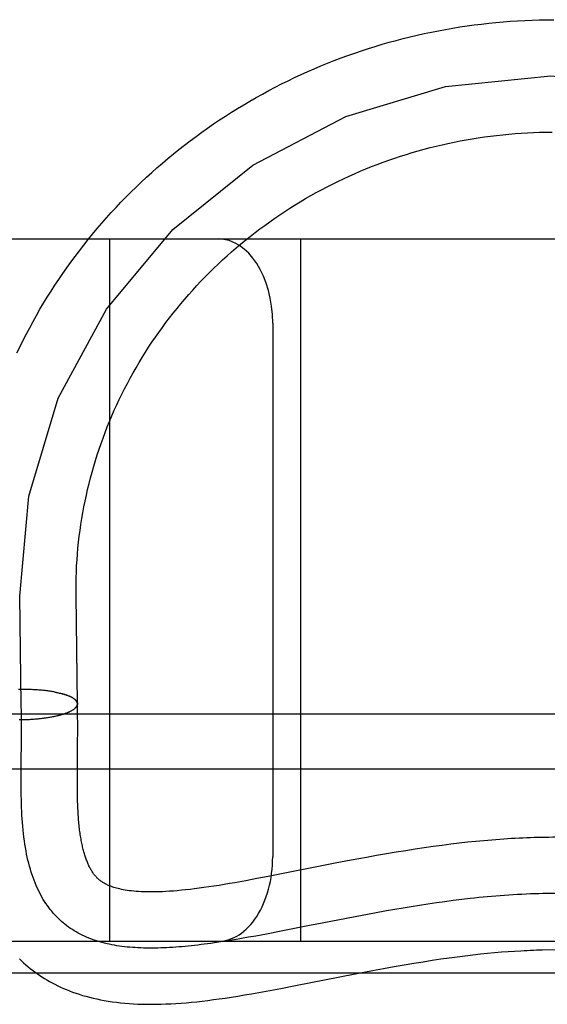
# Model space of a CAD drawing. Header units: inches. Extents: x 0 to 212, y 0 to 138.
# Tile 34 of 100: x 31.5092 to 31.603, y 54.0717 to 54.247. Entities that reach past the tile are written whole.
import ezdxf

# ---------------------------------------------------------------- set-up
doc = ezdxf.new("R2010")
doc.units = ezdxf.units.IN
doc.header["$LTSCALE"] = 11.6875
doc.header["$MEASUREMENT"] = 0
doc.linetypes.add('HIDDEN', pattern=[0.2, 0.1, -0.1])
doc.layers.add('DEFAULT_2', color=8, linetype='HIDDEN')

msp = doc.modelspace()

# ---------------------------------------------------------------- linework, layer by layer
at = {"layer": 'DEFAULT_2', "color": 8, "linetype": 'HIDDEN'}
for p, q in [((31.13419, 54.20793), (33.44919, 54.20793)), ((31.52519, 54.08293), (31.52519, 54.20793)), ((31.55919, 54.08293), (31.55919, 54.20793)), ((31.55419, 54.19293), (31.55419, 54.09793)), ((31.51919, 54.14444), (31.51919, 54.14543)), ((31.51944, 54.12517), (31.51919, 54.14444)), ((31.50944, 54.12504), (31.50919, 54.14431)), ((31.50924, 54.12772), (31.50897, 54.12772)), ((31.50945, 54.12772), (31.50918, 54.12772)), ((31.50965, 54.12773), (31.50938, 54.12773)), ((31.50986, 54.12773), (31.50959, 54.12773)), ((31.51007, 54.12773), (31.50979, 54.12773)), ((31.51027, 54.12772), (31.51, 54.12773)), ((31.51048, 54.12772), (31.5102, 54.12773)), ((31.51068, 54.12772), (31.51041, 54.12773)), ((31.51089, 54.12771), (31.51061, 54.12772)), ((31.51109, 54.12771), (31.51081, 54.12772)), ((31.51129, 54.1277), (31.51102, 54.12771)), ((31.5115, 54.12769), (31.51122, 54.12771)), ((31.5117, 54.12768), (31.51142, 54.1277)), ((31.5119, 54.12767), (31.51162, 54.12769)), ((31.5121, 54.12766), (31.51182, 54.12768)), ((31.5123, 54.12764), (31.51202, 54.12767)), ((31.51249, 54.12763), (31.51222, 54.12766)), ((31.51269, 54.12762), (31.51242, 54.12764)), ((31.51289, 54.1276), (31.51261, 54.12763)), ((31.51308, 54.12758), (31.51281, 54.12761)), ((31.51327, 54.12756), (31.513, 54.1276)), ((31.51346, 54.12754), (31.51319, 54.12758)), ((31.51365, 54.12752), (31.51338, 54.12756)), ((31.51383, 54.1275), (31.51357, 54.12754)), ((31.51402, 54.12748), (31.51375, 54.12752)), ((31.5142, 54.12746), (31.51394, 54.1275)), ((31.51438, 54.12743), (31.51412, 54.12747)), ((31.51456, 54.12741), (31.5143, 54.12745)), ((31.51474, 54.12738), (31.51448, 54.12742)), ((31.51491, 54.12735), (31.51466, 54.1274)), ((31.51508, 54.12732), (31.51483, 54.12737)), ((31.51525, 54.12729), (31.515, 54.12734)), ((31.51542, 54.12726), (31.51517, 54.12731)), ((31.51534, 54.12728), (31.5155, 54.12725)), ((31.51542, 54.12726), (31.51567, 54.12722)), ((31.51558, 54.12723), (31.51583, 54.12719)), ((31.51574, 54.1272), (31.51598, 54.12715)), ((31.5159, 54.12716), (31.51614, 54.12712)), ((31.51606, 54.12713), (31.51629, 54.12708)), ((31.51621, 54.12709), (31.51644, 54.12705)), ((31.51677, 54.12331), (31.51694, 54.12336)), ((31.51691, 54.12335), (31.51708, 54.12341)), ((31.51704, 54.1234), (31.51721, 54.12345)), ((31.51718, 54.12344), (31.51734, 54.1235)), ((31.51731, 54.12349), (31.51746, 54.12354)), ((31.51744, 54.12353), (31.51759, 54.12359)), ((31.51756, 54.12358), (31.51771, 54.12364)), ((31.51771, 54.12364), (31.51842, 54.12397)), ((31.50906, 54.12236), (31.50938, 54.12237)), ((31.50927, 54.12236), (31.50959, 54.12237)), ((31.50947, 54.12237), (31.5098, 54.12237)), ((31.50949, 54.12071), (31.50949, 54.12234)), ((31.50968, 54.12237), (31.51, 54.12238)), ((31.50989, 54.12237), (31.51021, 54.12239)), ((31.5101, 54.12238), (31.51042, 54.12239)), ((31.51031, 54.12239), (31.51063, 54.1224)), ((31.51052, 54.12239), (31.51083, 54.12241)), ((31.51073, 54.1224), (31.51104, 54.12242)), ((31.51094, 54.12241), (31.51124, 54.12243)), ((31.51115, 54.12242), (31.51145, 54.12245)), ((31.51135, 54.12244), (31.51165, 54.12246)), ((31.51156, 54.12245), (31.51185, 54.12248)), ((31.51176, 54.12247), (31.51206, 54.12249)), ((31.51197, 54.12248), (31.51226, 54.12251)), ((31.51217, 54.1225), (31.51246, 54.12253)), ((31.51237, 54.12252), (31.51265, 54.12255)), ((31.51257, 54.12254), (31.51285, 54.12257)), ((31.51277, 54.12256), (31.51304, 54.12259)), ((31.51297, 54.12258), (31.51324, 54.12261)), ((31.51316, 54.1226), (31.51343, 54.12264)), ((31.51336, 54.12263), (31.51362, 54.12266)), ((31.51355, 54.12265), (31.51381, 54.12269)), ((31.51374, 54.12268), (31.51399, 54.12272)), ((31.51393, 54.1227), (31.51418, 54.12274)), ((31.51411, 54.12273), (31.51436, 54.12277)), ((31.5143, 54.12276), (31.51454, 54.1228)), ((31.51448, 54.12279), (31.51472, 54.12283)), ((31.51466, 54.12282), (31.5149, 54.12287)), ((31.51484, 54.12285), (31.51507, 54.1229)), ((31.51501, 54.12289), (31.51524, 54.12293)), ((31.51519, 54.12292), (31.51541, 54.12297)), ((31.51536, 54.12295), (31.51557, 54.123)), ((31.51553, 54.12299), (31.51574, 54.12304)), ((31.51569, 54.12303), (31.5159, 54.12308)), ((31.51585, 54.12306), (31.51606, 54.12312)), ((31.51601, 54.1231), (31.51621, 54.12316)), ((31.51617, 54.12314), (31.51636, 54.1232)), ((31.51632, 54.12318), (31.51651, 54.12324)), ((31.51651, 54.12324), (31.51666, 54.12328)), ((31.51949, 54.12161), (31.51948, 54.12305)), ((31.51949, 54.12026), (31.51949, 54.12161)), ((31.50948, 54.11848), (31.50949, 54.12071)), ((31.51948, 54.11835), (31.51949, 54.12026)), ((31.50945, 54.11473), (31.50948, 54.11848)), ((31.51945, 54.11545), (31.51948, 54.11835)), ((31.50943, 54.11249), (31.50945, 54.11473)), ((31.51943, 54.11282), (31.51945, 54.11545)), ((31.65169, 54.11354), (31.43169, 54.11354)), ((31.51943, 54.11134), (31.51943, 54.11282)), ((31.50943, 54.11102), (31.50943, 54.11249)), ((31.51944, 54.11039), (31.51943, 54.11134)), ((31.50944, 54.10956), (31.50943, 54.11102)), ((31.51945, 54.10948), (31.51944, 54.11039)), ((31.51946, 54.10859), (31.51945, 54.10948)), ((31.51948, 54.10774), (31.51946, 54.10859)), ((31.58886, 54.10052), (31.58738, 54.10035)), ((31.59033, 54.10067), (31.58886, 54.10052)), ((31.59177, 54.1008), (31.59033, 54.10067)), ((31.57617, 54.09876), (31.57444, 54.09847)), ((31.57787, 54.09903), (31.57617, 54.09876)), ((31.57953, 54.09929), (31.57787, 54.09903)), ((31.58116, 54.09954), (31.57953, 54.09929)), ((31.58276, 54.09976), (31.58116, 54.09954)), ((31.58433, 54.09998), (31.58276, 54.09976)), ((31.58587, 54.10017), (31.58433, 54.09998)), ((31.58738, 54.10035), (31.58587, 54.10017)), ((31.56813, 54.09732), (31.56527, 54.09678)), ((31.57089, 54.09784), (31.56813, 54.09732)), ((31.57268, 54.09816), (31.57089, 54.09784)), ((31.57444, 54.09847), (31.57268, 54.09816)), ((31.56527, 54.09678), (31.55335, 54.09443)), ((31.55136, 54.09405), (31.54938, 54.09368)), ((31.55335, 54.09443), (31.55136, 54.09405)), ((31.5863, 54.09015), (31.58479, 54.08995)), ((31.58781, 54.09033), (31.5863, 54.09015)), ((31.57445, 54.08832), (31.57228, 54.08792)), ((31.5759, 54.08857), (31.57445, 54.08832)), ((31.57737, 54.08882), (31.5759, 54.08857)), ((31.57884, 54.08906), (31.57737, 54.08882)), ((31.58032, 54.0893), (31.57884, 54.08906)), ((31.5818, 54.08952), (31.58032, 54.0893)), ((31.5833, 54.08974), (31.5818, 54.08952)), ((31.58479, 54.08995), (31.5833, 54.08974)), ((31.56729, 54.08698), (31.56173, 54.08589)), ((31.57012, 54.08752), (31.56729, 54.08698)), ((31.57228, 54.08792), (31.57012, 54.08752)), ((31.56105, 54.08575), (31.55569, 54.08469)), ((31.56173, 54.08589), (31.56105, 54.08575)), ((31.54618, 54.08298), (31.54497, 54.08279)), ((31.54741, 54.08318), (31.54618, 54.08298)), ((31.54864, 54.08339), (31.54741, 54.08318)), ((31.5499, 54.08361), (31.54864, 54.08339)), ((31.55116, 54.08384), (31.5499, 54.08361)), ((31.55308, 54.08419), (31.55116, 54.08384)), ((31.55569, 54.08469), (31.55308, 54.08419)), ((31.24419, 54.08293), (33.44919, 54.08293)), ((31.58096, 54.07927), (31.58255, 54.07952)), ((31.58255, 54.07952), (31.58409, 54.07975)), ((31.58409, 54.07975), (31.58558, 54.07996)), ((31.58558, 54.07996), (31.58703, 54.08016)), ((31.58703, 54.08016), (31.58844, 54.08034)), ((31.58844, 54.08034), (31.58981, 54.0805)), ((31.58981, 54.0805), (31.59113, 54.08064)), ((31.59113, 54.08064), (31.59242, 54.08077)), ((31.59242, 54.08077), (31.59367, 54.08089)), ((31.59367, 54.08089), (31.59488, 54.081)), ((31.59488, 54.081), (31.59607, 54.08109)), ((31.59607, 54.08109), (31.59723, 54.08117)), ((31.57195, 54.07769), (31.57391, 54.07806)), ((31.57391, 54.07806), (31.57579, 54.0784)), ((31.57579, 54.0784), (31.57759, 54.07871)), ((31.57759, 54.07871), (31.57931, 54.07901)), ((31.57931, 54.07901), (31.58096, 54.07927)), ((31.44419, 54.07726), (31.66502, 54.07726)), ((31.55825, 54.07501), (31.56885, 54.0771)), ((31.56885, 54.0771), (31.57195, 54.07769)), ((31.55565, 54.0745), (31.55825, 54.07501))]:
    msp.add_line(p, q, dxfattribs=at)
for points in [[(31.50869, 54.18764), (31.50923, 54.18877), (31.50979, 54.18989), (31.51036, 54.19101), (31.51095, 54.19212), (31.51154, 54.19322), (31.51216, 54.19431), (31.51278, 54.1954), (31.51343, 54.19648), (31.51408, 54.19755), (31.51475, 54.19862), (31.51543, 54.19968), (31.51612, 54.20072), (31.51683, 54.20176), (31.51755, 54.2028), (31.51829, 54.20382), (31.51903, 54.20483), (31.51979, 54.20584), (31.52057, 54.20684), (31.52135, 54.20782), (31.52215, 54.2088), (31.52296, 54.20977), (31.52378, 54.21073), (31.52462, 54.21168), (31.52546, 54.21262), (31.52632, 54.21355), (31.52719, 54.21446), (31.52807, 54.21537), (31.52897, 54.21627), (31.52987, 54.21716), (31.53079, 54.21804), (31.53172, 54.2189), (31.53266, 54.21976), (31.5336, 54.2206), (31.53456, 54.22143), (31.53554, 54.22225), (31.53652, 54.22306), (31.53751, 54.22386), (31.53851, 54.22465), (31.53952, 54.22542), (31.54054, 54.22618), (31.54157, 54.22693), (31.54261, 54.22767), (31.54366, 54.22839), (31.54472, 54.22911), (31.54578, 54.22981), (31.54686, 54.23049), (31.54795, 54.23117), (31.54904, 54.23183), (31.55014, 54.23248), (31.55125, 54.23311), (31.55237, 54.23373), (31.55349, 54.23434), (31.55463, 54.23494), (31.55577, 54.23552), (31.55692, 54.23609), (31.55807, 54.23664), (31.55924, 54.23718), (31.56041, 54.23771), (31.56158, 54.23823), (31.56276, 54.23872), (31.56395, 54.23921), (31.56515, 54.23968), (31.56635, 54.24014), (31.56755, 54.24058), (31.56877, 54.24101), (31.56998, 54.24142), (31.57121, 54.24182), (31.57243, 54.24221), (31.57367, 54.24258), (31.5749, 54.24293), (31.57615, 54.24327), (31.57739, 54.2436), (31.57864, 54.24391), (31.5799, 54.2442), (31.58115, 54.24449), (31.58241, 54.24475), (31.58368, 54.245), (31.58495, 54.24524), (31.58622, 54.24546), (31.58749, 54.24567), (31.58877, 54.24586), (31.59004, 54.24603), (31.59132, 54.24619), (31.59261, 54.24634), (31.59389, 54.24647), (31.59517, 54.24658), (31.59646, 54.24668), (31.59775, 54.24677), (31.59904, 54.24684), (31.60033, 54.24689), (31.60162, 54.24693), (31.60291, 54.24695), (31.6042, 54.24696)], [(31.50919, 54.14431), (31.51078, 54.16211), (31.51604, 54.17957), (31.5246, 54.19541), (31.53643, 54.20958), (31.55065, 54.22104), (31.56722, 54.22974), (31.58492, 54.23506), (31.60369, 54.23696), (31.62215, 54.23531), (31.64023, 54.23011), (31.65662, 54.22175), (31.67124, 54.21026), (31.68304, 54.19648), (31.69195, 54.18046), (31.69734, 54.16336), (31.69919, 54.14511)], [(31.51919, 54.14543), (31.51919, 54.14656), (31.51922, 54.14761), (31.51925, 54.14867), (31.5193, 54.14973), (31.51937, 54.15079), (31.51945, 54.15184), (31.51954, 54.1529), (31.51965, 54.15395), (31.51977, 54.155), (31.51991, 54.15605), (31.52006, 54.1571), (31.52023, 54.15815), (31.52041, 54.15919), (31.5206, 54.16023), (31.52081, 54.16127), (31.52103, 54.16231), (31.52126, 54.16334), (31.52151, 54.16437), (31.52178, 54.1654), (31.52205, 54.16643), (31.52235, 54.16745), (31.52265, 54.16846), (31.52297, 54.16948), (31.5233, 54.17049), (31.52365, 54.17149), (31.52401, 54.17249), (31.52438, 54.17349), (31.52476, 54.17448), (31.52516, 54.17546), (31.52558, 54.17644), (31.526, 54.17742), (31.52644, 54.17839), (31.52689, 54.17935), (31.52736, 54.18031), (31.52784, 54.18126), (31.52833, 54.18221), (31.52883, 54.18315), (31.52935, 54.18408), (31.52988, 54.18501), (31.53042, 54.18593), (31.53097, 54.18684), (31.53154, 54.18775), (31.53211, 54.18865), (31.5327, 54.18954), (31.53331, 54.19043), (31.53392, 54.1913), (31.53455, 54.19217), (31.53518, 54.19303), (31.53583, 54.19389), (31.53649, 54.19473), (31.53716, 54.19557), (31.53785, 54.1964), (31.53854, 54.19722), (31.53924, 54.19803), (31.53996, 54.19883), (31.54069, 54.19962), (31.54142, 54.20041), (31.54217, 54.20118), (31.54293, 54.20195), (31.54369, 54.2027), (31.54447, 54.20345), (31.54526, 54.20418), (31.54606, 54.20491), (31.54686, 54.20563), (31.54768, 54.20633), (31.54851, 54.20703), (31.54934, 54.20772), (31.55019, 54.20839), (31.55104, 54.20905), (31.5519, 54.20971), (31.55277, 54.21035), (31.55365, 54.21098), (31.55454, 54.21161), (31.55544, 54.21222), (31.55634, 54.21281), (31.55725, 54.2134), (31.55817, 54.21398), (31.5591, 54.21454), (31.56004, 54.2151), (31.56098, 54.21564), (31.56193, 54.21617), (31.56289, 54.21669), (31.56385, 54.21719), (31.56482, 54.21769), (31.5658, 54.21817), (31.56678, 54.21864), (31.56777, 54.21909), (31.56876, 54.21954), (31.56977, 54.21997), (31.57077, 54.22039), (31.57179, 54.2208), (31.5728, 54.2212), (31.57383, 54.22158), (31.57485, 54.22195), (31.57589, 54.22231), (31.57693, 54.22265), (31.57797, 54.22298), (31.57901, 54.2233), (31.58007, 54.22361), (31.58112, 54.2239), (31.58218, 54.22418), (31.58324, 54.22444), (31.58431, 54.2247), (31.58537, 54.22494), (31.58645, 54.22516), (31.58752, 54.22538), (31.5886, 54.22558), (31.58968, 54.22576), (31.59076, 54.22593), (31.59185, 54.22609), (31.59294, 54.22624), (31.59402, 54.22637), (31.59511, 54.22649), (31.59621, 54.2266), (31.5973, 54.22669), (31.59839, 54.22677), (31.59949, 54.22683), (31.60059, 54.22688), (31.60168, 54.22692), (31.60278, 54.22695), (31.60388, 54.22696)], [(31.51636, 54.12706), (31.51658, 54.12701), (31.51672, 54.12697), (31.51686, 54.12693), (31.517, 54.12689), (31.51713, 54.12685), (31.51726, 54.12681), (31.51739, 54.12677), (31.51751, 54.12673), (31.51763, 54.12669), (31.51775, 54.12664), (31.51786, 54.1266), (31.51797, 54.12655), (31.51807, 54.12651), (31.51818, 54.12646), (31.51828, 54.12641), (31.51837, 54.12636), (31.51846, 54.12632), (31.51855, 54.12627), (31.51863, 54.12622), (31.51871, 54.12617), (31.51879, 54.12612), (31.51886, 54.12607), (31.51892, 54.12602), (31.51899, 54.12596), (31.51905, 54.12591), (31.5191, 54.12586), (31.51915, 54.12581), (31.5192, 54.12575), (31.51924, 54.1257), (31.51928, 54.12565), (31.51932, 54.12559), (31.51935, 54.12554), (31.51938, 54.12548), (31.5194, 54.12543), (31.51942, 54.12538), (31.51943, 54.12532), (31.51944, 54.12527), (31.51944, 54.12521)], [(31.51944, 54.12517), (31.51943, 54.12522), (31.51943, 54.12527), (31.51942, 54.12533), (31.5194, 54.12538), (31.51938, 54.12544), (31.51936, 54.12549), (31.51933, 54.12555), (31.5193, 54.1256), (31.51926, 54.12566), (31.51922, 54.12571), (31.51918, 54.12576), (31.51913, 54.12582), (31.51908, 54.12587), (31.51902, 54.12592), (31.51896, 54.12597), (31.5189, 54.12603), (31.51883, 54.12608), (31.51875, 54.12613), (31.51868, 54.12618), (31.5186, 54.12623), (31.51851, 54.12628), (31.51842, 54.12633), (31.51833, 54.12637), (31.51823, 54.12642), (31.51813, 54.12647), (31.51803, 54.12652), (31.51792, 54.12656), (31.51781, 54.12661), (31.5177, 54.12665), (31.51758, 54.1267), (31.51746, 54.12674), (31.51733, 54.12678), (31.5172, 54.12682), (31.51707, 54.12686), (31.51694, 54.12691), (31.5168, 54.12694), (31.51666, 54.12698), (31.51651, 54.12702)], [(31.50949, 54.12234), (31.50948, 54.12315), (31.50947, 54.12395), (31.50945, 54.12474), (31.50943, 54.12553)], [(31.51842, 54.12397), (31.51851, 54.12403), (31.5186, 54.12408), (31.51868, 54.12413), (31.51875, 54.12418), (31.51883, 54.12423), (31.5189, 54.12429), (31.51896, 54.12434), (31.51902, 54.12439), (31.51908, 54.12445), (31.51913, 54.1245), (31.51918, 54.12456), (31.51922, 54.12461), (31.51926, 54.12466), (31.5193, 54.12472), (31.51933, 54.12477), (31.51936, 54.12483), (31.51938, 54.12489), (31.5194, 54.12494), (31.51942, 54.125), (31.51943, 54.12505), (31.51943, 54.12511), (31.51944, 54.12516)], [(31.51945, 54.12519), (31.51945, 54.12516), (31.51944, 54.1251), (31.51944, 54.12505), (31.51942, 54.12499), (31.51941, 54.12494), (31.51939, 54.12488), (31.51936, 54.12483), (31.51934, 54.12477), (31.5193, 54.12472), (31.51927, 54.12466), (31.51923, 54.12461), (31.51918, 54.12455), (31.51913, 54.1245), (31.51908, 54.12444), (31.51902, 54.12439), (31.51896, 54.12434)], [(31.51948, 54.12305), (31.51947, 54.12381), (31.51946, 54.12459), (31.51945, 54.12519)], [(31.66469, 54.12335), (31.44032, 54.12335)], [(31.51647, 54.12322), (31.51662, 54.12327), (31.5168, 54.12332)], [(31.51768, 54.12363), (31.5178, 54.12367), (31.51791, 54.12372), (31.51802, 54.12377)], [(31.51813, 54.12382), (31.51823, 54.12387), (31.51833, 54.12392), (31.51842, 54.12397)], [(31.54497, 54.08279), (31.54378, 54.08262), (31.54319, 54.08253), (31.5426, 54.08245), (31.54201, 54.08238), (31.54143, 54.0823), (31.54086, 54.08223), (31.54028, 54.08217), (31.53972, 54.08211), (31.53915, 54.08205), (31.53859, 54.08199), (31.53804, 54.08194), (31.53748, 54.0819), (31.53694, 54.08185), (31.53639, 54.08182), (31.53585, 54.08178), (31.53532, 54.08175), (31.53479, 54.08173), (31.53426, 54.08171), (31.53374, 54.0817), (31.53322, 54.08169), (31.53271, 54.08168), (31.5322, 54.08168), (31.53169, 54.08169), (31.5312, 54.0817), (31.5307, 54.08172), (31.53021, 54.08174), (31.52972, 54.08177), (31.52924, 54.0818), (31.52877, 54.08184), (31.5283, 54.08188), (31.52783, 54.08193), (31.52737, 54.08199), (31.52691, 54.08205), (31.52646, 54.08212), (31.52602, 54.0822), (31.52557, 54.08228), (31.52514, 54.08237), (31.52471, 54.08247), (31.52428, 54.08257), (31.52386, 54.08268), (31.52344, 54.08279), (31.52303, 54.08292), (31.52263, 54.08305), (31.52223, 54.08318), (31.52184, 54.08333), (31.52145, 54.08348), (31.52106, 54.08364), (31.52069, 54.08381), (31.52031, 54.08398), (31.51995, 54.08417), (31.51959, 54.08436), (31.51923, 54.08456), (31.51888, 54.08476), (31.51854, 54.08498), (31.5182, 54.0852), (31.51787, 54.08543), (31.51754, 54.08567), (31.51722, 54.08592), (31.5169, 54.08618), (31.5166, 54.08645), (31.51629, 54.08672), (31.516, 54.08701), (31.51571, 54.0873), (31.51542, 54.0876), (31.51514, 54.08791), (31.51487, 54.08824), (31.51461, 54.08857), (31.51435, 54.08891), (31.51409, 54.08926), (31.51385, 54.08962), (31.5136, 54.08999), (31.51337, 54.09036), (31.51314, 54.09075), (31.51292, 54.09115), (31.51271, 54.09156), (31.5125, 54.09198), (31.5123, 54.09241), (31.5121, 54.09286), (31.51191, 54.09331), (31.51173, 54.09377), (31.51156, 54.09424), (31.51139, 54.09473), (31.51123, 54.09522), (31.51107, 54.09573), (31.51093, 54.09625), (31.51079, 54.09678), (31.51065, 54.09732), (31.51053, 54.09787), (31.51041, 54.09843), (31.5103, 54.09901), (31.51019, 54.09959), (31.51009, 54.10019), (31.51, 54.1008), (31.50992, 54.10143), (31.50984, 54.10206), (31.50977, 54.10271), (31.50971, 54.10337), (31.50966, 54.10402), (31.50961, 54.10468), (31.50957, 54.10535), (31.50954, 54.10603), (31.50951, 54.10672), (31.50949, 54.10742), (31.50947, 54.10813), (31.50946, 54.10884), (31.50944, 54.10956)], [(31.54938, 54.09368), (31.54745, 54.09333), (31.5465, 54.09317), (31.54556, 54.09301), (31.54464, 54.09286), (31.54373, 54.09272), (31.54284, 54.09259), (31.54196, 54.09246), (31.54111, 54.09234), (31.54028, 54.09224), (31.53948, 54.09214), (31.5387, 54.09205), (31.53794, 54.09198), (31.53721, 54.09191), (31.53651, 54.09185), (31.53584, 54.0918), (31.53519, 54.09176), (31.53456, 54.09173), (31.53396, 54.09171), (31.53337, 54.09169), (31.53281, 54.09168), (31.53227, 54.09168), (31.53176, 54.09169), (31.53126, 54.0917), (31.53078, 54.09172), (31.53032, 54.09175), (31.52987, 54.09178), (31.52945, 54.09182), (31.52904, 54.09186), (31.52864, 54.09191), (31.52827, 54.09196), (31.52791, 54.09202), (31.52758, 54.09208), (31.52726, 54.09214), (31.52696, 54.09221), (31.52668, 54.09228), (31.52642, 54.09234), (31.52617, 54.09241), (31.52594, 54.09249), (31.52572, 54.09256), (31.52552, 54.09263), (31.52532, 54.0927), (31.52514, 54.09277), (31.52497, 54.09285), (31.5248, 54.09292), (31.52465, 54.093), (31.5245, 54.09307), (31.52436, 54.09315), (31.52422, 54.09322), (31.52409, 54.0933), (31.52396, 54.09338), (31.52384, 54.09346), (31.52372, 54.09354), (31.5236, 54.09363), (31.52349, 54.09371), (31.52339, 54.0938), (31.52328, 54.09389), (31.52318, 54.09398), (31.52308, 54.09407), (31.52298, 54.09416), (31.52288, 54.09426), (31.52279, 54.09436), (31.5227, 54.09447), (31.5226, 54.09458), (31.52251, 54.09469), (31.52242, 54.0948), (31.52233, 54.09492), (31.52225, 54.09505), (31.52216, 54.09517), (31.52207, 54.09531), (31.52199, 54.09544), (31.5219, 54.09558), (31.52182, 54.09572), (31.52174, 54.09587), (31.52166, 54.09602), (31.52158, 54.09617), (31.5215, 54.09633), (31.52143, 54.09649), (31.52136, 54.09665), (31.52129, 54.09682), (31.52122, 54.09698), (31.52115, 54.09715), (31.52108, 54.09732), (31.52101, 54.0975), (31.52095, 54.09768), (31.52089, 54.09786), (31.52082, 54.09805), (31.52076, 54.09824), (31.5207, 54.09844), (31.52064, 54.09864), (31.52059, 54.09884), (31.52053, 54.09905), (31.52047, 54.09926), (31.52042, 54.09947), (31.52037, 54.09969), (31.52032, 54.09992), (31.52027, 54.10015), (31.52022, 54.10038), (31.52017, 54.10062), (31.52012, 54.10086), (31.52008, 54.10111), (31.52003, 54.10136), (31.51999, 54.10162), (31.51995, 54.10189), (31.51991, 54.10215), (31.51987, 54.10243), (31.51984, 54.10271), (31.5198, 54.103), (31.51977, 54.10329), (31.51974, 54.10358), (31.51971, 54.10387), (31.51968, 54.10416), (31.51966, 54.10446), (31.51963, 54.10476), (31.51961, 54.10509), (31.51959, 54.10543), (31.51957, 54.10578), (31.51955, 54.10615), (31.51953, 54.10654), (31.51951, 54.10693), (31.5195, 54.10733), (31.51948, 54.10774)], [(31.60592, 54.10141), (31.60531, 54.10141), (31.60465, 54.10141), (31.604, 54.10141), (31.60334, 54.1014), (31.60269, 54.1014), (31.60203, 54.10138), (31.60137, 54.10137), (31.6007, 54.10135), (31.60004, 54.10133), (31.59937, 54.1013), (31.5987, 54.10127), (31.59802, 54.10124), (31.59734, 54.10121), (31.59666, 54.10117), (31.59597, 54.10113), (31.59528, 54.10108), (31.59459, 54.10103), (31.59389, 54.10098), (31.59319, 54.10092), (31.59177, 54.1008)], [(31.60583, 54.09141), (31.60511, 54.09141), (31.6044, 54.09141), (31.60368, 54.09141), (31.60297, 54.0914), (31.60225, 54.09139), (31.60154, 54.09137), (31.60083, 54.09135), (31.60005, 54.09132), (31.59928, 54.09129), (31.59851, 54.09125), (31.59774, 54.09121), (31.59697, 54.09117), (31.5962, 54.09112), (31.59543, 54.09107), (31.59466, 54.09101), (31.5939, 54.09095), (31.59313, 54.09088), (31.59237, 54.09082), (31.59161, 54.09074), (31.59084, 54.09067), (31.59008, 54.09059), (31.58932, 54.09051), (31.58781, 54.09033)], [(31.59723, 54.08117), (31.59836, 54.08123), (31.59892, 54.08126), (31.59948, 54.08129), (31.60002, 54.08131), (31.60057, 54.08133), (31.6011, 54.08135), (31.60164, 54.08137), (31.60217, 54.08138), (31.60573, 54.08141)], [(31.50912, 54.07975), (31.50948, 54.0794), (31.50986, 54.07906), (31.51024, 54.07872), (31.51063, 54.07839), (31.51103, 54.07807), (31.51143, 54.07776), (31.51184, 54.07745), (31.51226, 54.07715), (31.51269, 54.07686), (31.51312, 54.07657), (31.51357, 54.07629), (31.51402, 54.07602), (31.51449, 54.07575), (31.51496, 54.07549), (31.51544, 54.07524), (31.51594, 54.07499), (31.51644, 54.07475), (31.51696, 54.07452), (31.51748, 54.0743), (31.51803, 54.07408), (31.51858, 54.07387), (31.51915, 54.07367), (31.51974, 54.07347), (31.52033, 54.07328), (31.52095, 54.07311), (31.52157, 54.07294), (31.52222, 54.07278), (31.52287, 54.07263), (31.52354, 54.07249), (31.52423, 54.07236), (31.52493, 54.07224), (31.52564, 54.07213), (31.52637, 54.07204), (31.52711, 54.07195), (31.52786, 54.07188), (31.52862, 54.07182), (31.5294, 54.07177), (31.53019, 54.07173), (31.531, 54.0717), (31.53181, 54.07169), (31.53264, 54.07168), (31.53348, 54.07169), (31.53434, 54.07171), (31.5352, 54.07174), (31.53608, 54.07178), (31.53697, 54.07183), (31.53788, 54.0719), (31.5388, 54.07197), (31.53974, 54.07206), (31.54069, 54.07215), (31.54166, 54.07226), (31.54264, 54.07238), (31.54365, 54.07251), (31.54468, 54.07265), (31.54574, 54.0728), (31.54684, 54.07296), (31.54798, 54.07314), (31.54917, 54.07334), (31.55041, 54.07355), (31.55169, 54.07377), (31.553, 54.07401), (31.55565, 54.0745)]]:
    msp.add_lwpolyline(points, dxfattribs=at)
for centre, start_param, end_param in [((31.54452, 54.19293), -1.570796, 0), ((31.54452, 54.09793), -3.141593, -1.570796)]:
    msp.add_ellipse(centre, major_axis=(0, 0.015), ratio=0.644444, start_param=start_param, end_param=end_param, dxfattribs=at)

doc.saveas('drawing.dxf')
